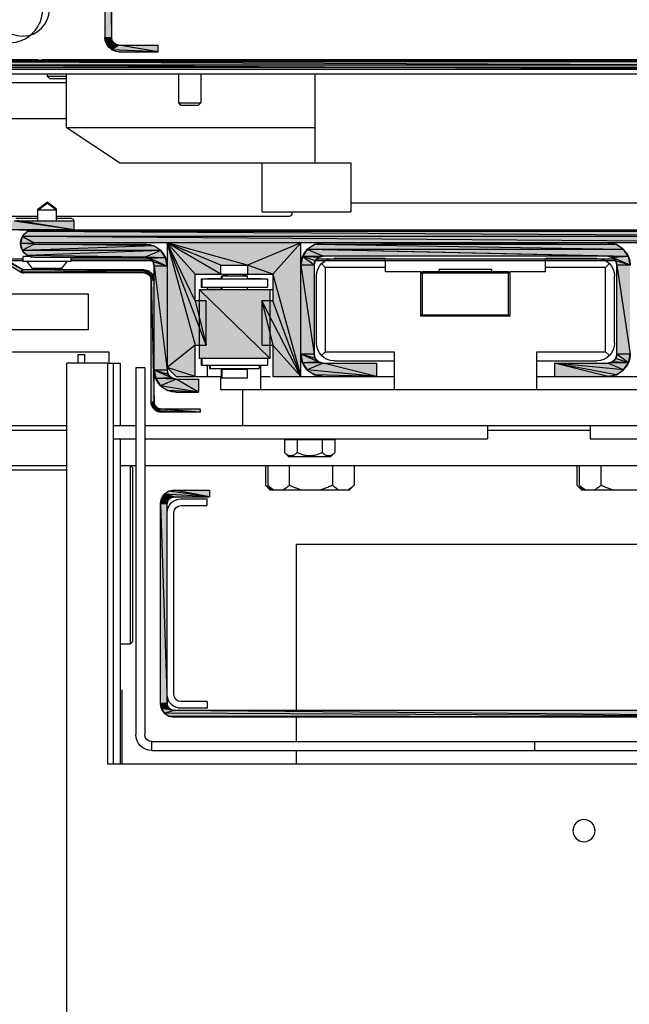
# Model space of a CAD drawing. Header units: millimetres. Extents: x 0 to 111311, y -48878 to -25280.
# Tile 229 of 244: x 106327 to 106341, y -28081 to -28059. Entities that reach past the tile are written whole.
import ezdxf

# ---------------------------------------------------------------- set-up
doc = ezdxf.new("R2010")
doc.units = ezdxf.units.MM
doc.layers.add('J 0.15', color=40, linetype='Continuous', lineweight=15)

# ---------------------------------------------------------------- blocks, each defined once
blk = doc.blocks.new('A$C240905DC')
at = {"color": 7, "linetype": 'Continuous'}
for p, q in [((209, 2612.93), (209, 2494.13)), ((210.5, 2612.93), (210.5, 2494.13)), ((208.2, 2492.74), (210.5, 2494.13)), ((208.2, 2492.74), (208.79, 2493.33)), ((208.79, 2493.33), (210.5, 2494.13)), ((210.5, 2494.13), (210.08, 2492.58)), ((207.4, 2492.53), (198.54, 2492.53)), ((198.54, 2491.03), (198.54, 2492.53)), ((198.54, 2491.03), (208.95, 2491.44)), ((207.4, 2491.03), (198.54, 2491.03)), ((207.4, 2492.53), (210.08, 2492.58)), ((208.95, 2491.44), (207.4, 2491.03)), ((210.08, 2492.58), (208.95, 2491.44)), ((61.5, 2489.03), (251, 2489.03)), ((61.55, 2487.97), (248.28, 2488.75)), ((62.72, 2488.75), (246.9, 2489.03)), ((224.76, 2489.29), (88, 2489.29)), ((251, 2489.29), (225.53, 2489.29)), ((61.55, 2487.97), (249.45, 2487.97)), ((64.1, 2487.03), (249.45, 2487.97)), ((64.1, 2487.03), (246.9, 2487.03)), ((248.38, 2486.03), (64, 2486.03)), ((163.25, 2466.03), (163.25, 2486.03)), ((189, 2486.03), (189, 2479.53)), ((194, 2486.03), (194, 2479.53)), ((219.25, 2486.03), (219.25, 2474.03)), ((223.5, 2485.53), (219.25, 2485.53)), ((223, 2485.03), (219.25, 2485.03)), ((219.25, 2484.03), (236.5, 2484.03)), ((223.5, 2485.53), (223, 2485.03)), ((223.5, 2486.03), (223.5, 2485.53)), ((194, 2479.53), (189, 2479.53)), ((189, 2479.53), (189.5, 2479.03)), ((193.5, 2479.03), (189.5, 2479.03)), ((194, 2479.53), (193.5, 2479.03)), ((236.5, 2476.03), (219.25, 2476.03)), ((219.25, 2474.03), (163.25, 2474.03)), ((207.25, 2466.03), (219.25, 2474.03)), ((207.25, 2466.03), (155.25, 2466.03)), ((155.25, 2466.03), (155.25, 2455.03)), ((175.25, 2466.03), (175.25, 2455.03)), ((71.5, 2457.03), (155.25, 2457.03)), ((221.4, 2455.62), (223.5, 2457.23)), ((221.4, 2455.42), (223.5, 2457.03)), ((221.4, 2455.62), (221.66, 2455.62)), ((221.4, 2453.03), (221.4, 2455.62)), ((221.4, 2455.42), (225.6, 2455.42)), ((225.6, 2455.62), (223.5, 2457.23)), ((225.6, 2455.42), (223.5, 2457.03)), ((225.34, 2455.62), (225.6, 2455.62)), ((225.6, 2453.03), (225.6, 2455.62)), ((175.25, 2455.03), (155.25, 2455.03)), ((168.5, 2455.03), (168.5, 2454.62)), ((169.09, 2454.03), (221.4, 2454.03)), ((218, 2453.53), (221.4, 2453.53)), ((225.6, 2454.03), (236.5, 2454.03)), ((225.6, 2453.53), (230.5, 2453.53)), ((229.84, 2451.03), (29.5, 2451.03)), ((31.05, 2450.61), (226.4, 2451.03)), ((229.84, 2453.03), (217.5, 2453.03)), ((217.5, 2453.03), (217.5, 2451.03)), ((217.5, 2451.03), (230.87, 2452.93)), ((217.5, 2451.03), (241.07, 2451.03)), ((226.4, 2451.03), (227.95, 2450.61)), ((29.92, 2449.48), (227.95, 2450.61)), ((29.92, 2449.48), (229.08, 2449.48)), ((32.6, 2448.08), (229.08, 2449.48)), ((226.4, 2448.08), (229.08, 2449.48)), ((226.53, 2448), (229.08, 2449.48)), ((227.95, 2450.61), (229.08, 2449.48)), ((229.08, 2449.48), (229.5, 2447.93)), ((32.6, 2448.08), (226.4, 2448.08)), ((92.88, 2444.99), (165.04, 2446.61)), ((93.96, 2446.61), (163.41, 2447.7)), ((95.59, 2447.7), (97.5, 2448.08)), ((95.59, 2447.7), (161.5, 2448.08)), ((97.5, 2445.08), (165.04, 2446.61)), ((161.5, 2448.08), (163.41, 2447.7)), ((161.5, 2445.08), (165.04, 2446.61)), ((163.41, 2447.7), (165.04, 2446.61)), ((165.04, 2446.61), (166.12, 2444.99)), ((166.5, 2448.08), (178.5, 2443.08)), ((166.5, 2418.08), (166.5, 2448.08)), ((178.5, 2443.08), (196.5, 2448.08)), ((184.5, 2443.08), (196.5, 2448.08)), ((184.5, 2441.08), (196.5, 2448.08)), ((190.25, 2435.08), (196.5, 2448.08)), ((190.25, 2441.08), (196.5, 2448.08)), ((196.5, 2448.08), (196.5, 2419.48)), ((199.56, 2447.4), (201.45, 2447.78)), ((226.4, 2447.78), (201.45, 2447.78)), ((226.53, 2448), (226.4, 2448.08)), ((226.4, 2447.78), (229.5, 2447.93)), ((226.4, 2447.78), (226.53, 2447.85)), ((226.53, 2447.85), (229.5, 2447.93)), ((229.5, 2447.93), (229.08, 2446.38)), ((229.09, 2442.11), (239.76, 2448.53)), ((229.09, 2442.11), (240.12, 2447.93)), ((229.45, 2441.51), (240.12, 2447.93)), ((92.88, 2444.99), (97.5, 2445.08)), ((162.94, 2444.46), (96.06, 2444.46)), ((97.5, 2445.08), (96.5, 2444.81)), ((97.5, 2445.08), (161.5, 2445.08)), ((100, 2444.58), (111.5, 2444.58)), ((111.5, 2441.58), (111.5, 2444.58)), ((147.5, 2444.58), (159, 2444.58)), ((147.5, 2441.58), (147.5, 2444.58)), ((162.5, 2444.81), (166.12, 2444.99)), ((163.23, 2444.08), (162.5, 2444.81)), ((163.23, 2444.08), (166.12, 2444.99)), ((163.5, 2443.08), (166.12, 2444.99)), ((166.12, 2444.99), (166.5, 2443.08)), ((196.88, 2444.72), (201.45, 2444.83)), ((197.95, 2446.33), (229.08, 2446.38)), ((197.95, 2446.33), (227.95, 2445.24)), ((218.1, 2444.46), (200.3, 2444.46)), ((201.45, 2444.83), (200.45, 2444.56)), ((201.45, 2444.83), (227.95, 2445.24)), ((226.4, 2444.83), (201.45, 2444.83)), ((218.1, 2443.9), (218.1, 2444.83)), ((227.95, 2445.24), (226.4, 2444.83)), ((227.49, 2445.03), (228.9, 2445.03)), ((229.08, 2446.38), (227.95, 2445.24)), ((228.85, 2444.83), (228.9, 2444.83)), ((228.9, 2443.9), (228.9, 2445.03)), ((232.99, 2444.46), (228.9, 2444.46)), ((92.5, 2443.08), (95.77, 2444.08)), ((95.77, 2444.08), (95.5, 2443.08)), ((95.5, 2423.08), (95.5, 2443.08)), ((95.74, 2444.03), (163.26, 2444.03)), ((98, 2442.58), (97.17, 2443.41)), ((98, 2442.58), (111.5, 2442.58)), ((98, 2423.58), (98, 2442.58)), ((123.6, 2442.08), (135.4, 2442.08)), ((123.6, 2441.58), (123.6, 2442.08)), ((135.4, 2441.58), (135.4, 2442.08)), ((147.5, 2442.58), (161, 2442.58)), ((161, 2442.58), (161.83, 2443.41)), ((161, 2442.58), (161, 2423.58)), ((163.5, 2443.08), (163.23, 2444.08)), ((163.5, 2443.08), (163.5, 2423.08)), ((172.75, 2441.08), (178.5, 2443.08)), ((184.5, 2443.08), (178.5, 2443.08)), ((178.5, 2443.08), (178.5, 2441.08)), ((184.5, 2441.08), (184.5, 2443.08)), ((196.5, 2442.83), (199.72, 2443.83)), ((199.72, 2443.83), (199.45, 2442.83)), ((199.45, 2412.33), (199.45, 2442.83)), ((199.86, 2444.03), (218.1, 2444.03)), ((200.6, 2441.72), (201.75, 2442.03)), ((201.75, 2442.03), (228.78, 2442.03)), ((218.1, 2443.9), (228.9, 2443.9)), ((220.2, 2442.33), (219, 2443.9)), ((220.2, 2442.33), (226.8, 2442.33)), ((226.8, 2442.33), (228, 2443.9)), ((228.9, 2444.03), (232.28, 2444.03)), ((96, 2425.58), (96, 2440.58)), ((111.5, 2441.58), (119.5, 2441.58)), ((119.5, 2441.58), (119.5, 2431.58)), ((119.8, 2441.28), (119.59, 2441.49)), ((119.8, 2441.58), (139.2, 2441.58)), ((119.8, 2441.28), (139.2, 2441.28)), ((119.8, 2431.88), (119.8, 2441.28)), ((139.2, 2441.28), (139.41, 2441.49)), ((139.2, 2441.28), (139.2, 2431.88)), ((139.5, 2441.58), (147.5, 2441.58)), ((139.5, 2431.58), (139.5, 2441.58)), ((163, 2425.58), (163, 2440.58)), ((184.35, 2441.08), (172.75, 2441.08)), ((172.75, 2441.08), (172.75, 2435.08)), ((188.9, 2439.98), (173.95, 2439.98)), ((173.95, 2439.98), (173.95, 2438.13)), ((178.5, 2440.08), (175.5, 2440.08)), ((175.5, 2440.08), (175.5, 2439.98)), ((178.5, 2440.58), (179.94, 2441.08)), ((178.5, 2440.58), (184.35, 2440.58)), ((178.5, 2439.98), (178.5, 2440.58)), ((184.2, 2440.58), (182.76, 2441.08)), ((184.35, 2440.58), (182.91, 2441.08)), ((184.2, 2439.98), (184.2, 2440.58)), ((184.35, 2439.98), (184.35, 2440.58)), ((187.5, 2440.08), (184.35, 2440.08)), ((190.25, 2441.08), (184.5, 2441.08)), ((187.5, 2440.08), (187.5, 2439.98)), ((188.75, 2439.98), (188.75, 2438.13)), ((188.9, 2439.98), (188.9, 2438.13)), ((190.25, 2435.08), (190.25, 2441.08)), ((199.45, 2439.73), (200.36, 2440.53)), ((199.76, 2440.88), (200.95, 2441.11)), ((200.36, 2440.53), (200.15, 2439.73)), ((200.95, 2441.11), (200.36, 2440.53)), ((200.6, 2441.72), (229.45, 2441.51)), ((201.75, 2441.33), (229.01, 2441.35)), ((201.75, 2441.33), (228.78, 2441.33)), ((229.01, 2441.35), (228.78, 2441.33)), ((189.35, 2437.58), (172.75, 2437.58)), ((173.35, 2422.08), (173.35, 2437.58)), ((173.35, 2422.08), (189.35, 2437.58)), ((188.9, 2438.13), (173.95, 2438.13)), ((175.5, 2438.13), (175.5, 2438.08)), ((175.5, 2438.08), (178.5, 2438.08)), ((178.5, 2437.58), (178.5, 2438.13)), ((184.2, 2437.58), (184.2, 2438.13)), ((184.35, 2437.58), (184.35, 2438.13)), ((187.5, 2438.08), (184.35, 2438.08)), ((187.5, 2437.58), (187.5, 2438.13)), ((189.35, 2437.58), (189.35, 2422.08)), ((200.15, 2412.33), (200.15, 2439.73)), ((214.23, 2436.53), (244.23, 2436.53)), ((214.23, 2428.53), (214.23, 2436.53)), ((166.5, 2418.08), (172.75, 2435.08)), ((172.75, 2435.08), (175.25, 2435.08)), ((175.25, 2435.08), (175.25, 2425.08)), ((187.75, 2435.08), (190.25, 2435.08)), ((187.75, 2425.08), (187.75, 2435.08)), ((190.25, 2435.08), (187.75, 2425.08)), ((119.5, 2431.58), (139.5, 2431.58)), ((119.8, 2431.88), (119.59, 2431.67)), ((139.2, 2431.88), (119.8, 2431.88)), ((139.2, 2431.88), (139.41, 2431.67)), ((214.23, 2428.53), (1190.73, 2428.53)), ((166.5, 2418.08), (172.75, 2425.08)), ((175.25, 2425.08), (172.75, 2425.08)), ((172.75, 2425.08), (172.75, 2418.08)), ((190.25, 2425.08), (187.75, 2425.08)), ((190.25, 2425.08), (196.5, 2420.08)), ((190.25, 2418.08), (190.25, 2425.08)), ((98, 2423.58), (97.17, 2422.75)), ((113.5, 2423.58), (98, 2423.58)), ((113.5, 2415.08), (113.5, 2423.58)), ((161, 2423.58), (145.5, 2423.58)), ((145.5, 2423.58), (145.5, 2415.08)), ((161, 2423.58), (161.83, 2422.75)), ((162.5, 2421.35), (166.5, 2423.08)), ((162.5, 2421.35), (163.23, 2422.08)), ((163.23, 2422.08), (166.5, 2423.08)), ((166.5, 2423.08), (166.12, 2421.16)), ((173.35, 2422.08), (189.35, 2422.08)), ((173.95, 2422.08), (173.95, 2420.63)), ((188.75, 2422.08), (188.75, 2420.63)), ((188.9, 2422.08), (188.9, 2420.63)), ((1180.64, 2423.61), (209.64, 2423.61)), ((209.64, 2423.61), (209.64, 2421.03)), ((216.56, 2423.03), (215.06, 2423.03)), ((215.06, 2421.03), (215.06, 2423.03)), ((216.56, 2421.03), (216.56, 2423.03)), ((92.88, 2421.16), (96.5, 2421.35)), ((93.96, 2419.54), (109.5, 2421.08)), ((93.96, 2419.54), (97.5, 2421.08)), ((95.59, 2418.46), (109.5, 2421.08)), ((96.5, 2421.35), (97.5, 2421.08)), ((97.5, 2418.08), (109.5, 2421.08)), ((109.5, 2421.08), (97.5, 2421.08)), ((113.5, 2421.58), (100, 2421.58)), ((109.5, 2421.08), (109.5, 2418.08)), ((159, 2421.58), (145.5, 2421.58)), ((161.5, 2421.08), (149.5, 2421.08)), ((149.5, 2421.08), (149.5, 2418.08)), ((161.5, 2421.08), (166.12, 2421.16)), ((166.12, 2421.16), (165.04, 2419.54)), ((188.9, 2420.63), (173.95, 2420.63)), ((175.5, 2415.08), (175.5, 2420.63)), ((175.85, 2420.63), (175.85, 2419.83)), ((186.85, 2420.63), (186.85, 2419.83)), ((187, 2420.63), (187, 2419.83)), ((187.5, 2418.08), (187.5, 2420.63)), ((190.25, 2418.08), (196.5, 2420.08)), ((196.5, 2420.08), (194.5, 2418.08)), ((201.56, 2420.03), (203.56, 2420.03)), ((201.56, 2420.03), (201.56, 2337.63)), ((203.56, 2420.03), (203.56, 2337.63)), ((209.97, 2421.03), (207.06, 2421.03)), ((207.06, 2421.03), (207.06, 2407.08)), ((208.63, 2421.03), (208.63, 2331.03)), ((209.97, 2421.03), (219.06, 2421.03)), ((209.97, 2421.03), (209.97, 2331.03)), ((219.06, 1001.03), (219.06, 2421.03)), ((113.5, 2418.08), (80.5, 2418.08)), ((95.59, 2418.46), (93.96, 2419.54)), ((97.5, 2418.08), (95.59, 2418.46)), ((172.75, 2418.08), (145.5, 2418.08)), ((149.5, 2418.08), (163.41, 2418.46)), ((163.41, 2418.46), (161.5, 2418.08)), ((175.5, 2418.08), (173.36, 2418.08)), ((187, 2419.83), (175.85, 2419.83)), ((178.5, 2419.63), (184.35, 2419.63)), ((178.5, 2417.68), (178.5, 2419.63)), ((178.5, 2417.68), (184.2, 2417.68)), ((179.2, 2419.83), (179.2, 2419.63)), ((183.5, 2419.83), (183.5, 2419.63)), ((183.65, 2419.83), (183.65, 2419.63)), ((184.2, 2417.68), (184.2, 2419.63)), ((184.21, 2417.68), (184.35, 2417.68)), ((184.35, 2417.68), (184.35, 2419.63)), ((190.1, 2418.08), (184.5, 2418.08)), ((184.5, 2415.08), (184.5, 2418.08)), ((194.5, 2418.08), (190.25, 2418.08)), ((195.5, 2417.75), (199.45, 2419.48)), ((195.5, 2417.75), (196.23, 2418.48)), ((196.23, 2418.48), (199.45, 2419.48)), ((199.45, 2419.48), (199.07, 2417.58)), ((194.5, 2417.48), (189.5, 2417.48)), ((189.5, 2417.48), (189.5, 2414.53)), ((194.5, 2417.48), (199.07, 2417.58)), ((199.07, 2417.58), (198, 2415.98)), ((79.5, 2415.08), (184.5, 2415.08)), ((179.5, 2407.08), (179.5, 2415.08)), ((189.5, 2414.53), (196.39, 2414.9)), ((194.5, 2414.53), (189.5, 2414.53)), ((196.39, 2414.9), (194.5, 2414.53)), ((197.85, 2410.73), (199.84, 2411.18)), ((198.65, 2410.94), (199.84, 2411.18)), ((199.84, 2411.18), (199, 2410.34)), ((199.24, 2411.53), (200.15, 2412.33)), ((200.15, 2412.33), (199.84, 2411.18)), ((189.12, 2410.73), (197.85, 2410.73)), ((189.12, 2410.73), (189.12, 2410.03)), ((189.12, 2410.03), (199, 2410.34)), ((189.12, 2410.03), (197.85, 2410.03)), ((197.85, 2410.73), (198.65, 2410.94)), ((199, 2410.34), (197.85, 2410.03)), ((179.5, 2407.08), (65.1, 2407.08)), ((101.5, 2407.08), (101.5, 2404.08)), ((124.56, 2407.08), (124.56, 2404.08)), ((201.56, 2407.08), (179.5, 2407.08)), ((208.63, 2407.08), (203.56, 2407.08)), ((249.64, 2407.03), (219.06, 2407.03)), ((124.56, 2406.03), (101.5, 2406.03)), ((249.64, 2406.03), (219.06, 2406.03)), ((101.5, 2404.08), (65.1, 2404.08)), ((201.56, 2404.08), (124.56, 2404.08)), ((170.16, 2403.88), (158.84, 2403.88)), ((158.84, 2403.88), (158.84, 2400.98)), ((160.24, 2404.08), (160.24, 2403.88)), ((161.67, 2403.88), (161.67, 2400.98)), ((167.33, 2403.88), (167.33, 2400.98)), ((168.76, 2404.08), (168.76, 2403.88)), ((170.16, 2403.88), (170.16, 2400.98)), ((208.63, 2404.08), (203.56, 2404.08)), ((207.06, 2404.08), (207.06, 2331.03)), ((159.84, 2399.98), (158.84, 2400.98)), ((159.84, 2399.98), (169.16, 2399.98)), ((169.16, 2399.98), (170.16, 2400.98)), ((201.56, 2398.03), (86.39, 2398.03)), ((99.08, 2398.03), (99.08, 2393.63)), ((103.93, 2398.03), (103.93, 2393.63)), ((104.45, 2398.03), (104.45, 2393.63)), ((154.53, 2398.03), (154.53, 2393.63)), ((159.38, 2398.03), (159.38, 2393.63)), ((169.08, 2398.03), (169.08, 2393.63)), ((173.93, 2398.03), (173.93, 2393.63)), ((174.45, 2398.03), (174.45, 2393.63)), ((207.06, 2398.03), (203.56, 2398.03)), ((204.23, 2397.53), (204.73, 2398.03)), ((204.73, 2358.03), (204.73, 2398.03)), ((249.64, 2398.03), (219.06, 2398.03)), ((204.23, 2358.53), (204.23, 2397.53)), ((219.06, 2397.03), (249.64, 2397.03)), ((102.93, 2392.63), (103.93, 2393.63)), ((103.45, 2392.63), (104.45, 2393.63)), ((155.53, 2392.63), (154.53, 2393.63)), ((172.93, 2392.63), (173.93, 2393.63)), ((173.45, 2392.63), (174.45, 2393.63)), ((103.45, 2392.63), (86.39, 2392.63)), ((173.45, 2392.63), (155.53, 2392.63)), ((194.93, 2392.53), (187.03, 2392.53)), ((187.03, 2392.53), (187.03, 2391.03)), ((187.03, 2391.03), (197.12, 2391.62)), ((194.93, 2391.03), (197.12, 2391.62)), ((195.73, 2390.81), (197.12, 2391.62)), ((197.12, 2391.62), (197.79, 2390.61)), ((194.93, 2391.03), (187.03, 2391.03)), ((193.43, 2390.55), (187.53, 2390.55)), ((187.53, 2389.05), (187.53, 2390.55)), ((193.43, 2389.05), (187.53, 2389.05)), ((195.73, 2390.81), (194.93, 2391.03)), ((196.32, 2390.23), (197.79, 2390.61)), ((196.53, 2389.43), (196.32, 2390.23)), ((196.53, 2389.43), (197.79, 2390.61)), ((196.53, 2344.63), (196.53, 2389.43)), ((197.79, 2390.61), (198.03, 2389.43)), ((198.03, 2344.63), (198.03, 2389.43)), ((195.03, 2346.63), (195.03, 2387.45)), ((167.55, 2380.37), (84.33, 2380.37)), ((167.55, 2380.37), (167.55, 2343.03)), ((204.73, 2358.03), (204.23, 2358.53)), ((207.06, 2358.03), (204.73, 2358.03)), ((206.73, 2347.67), (206.73, 2331.03)), ((187.53, 2345.03), (193.43, 2345.03)), ((187.53, 2345.03), (187.53, 2343.53)), ((28.03, 2343.03), (194.93, 2343.03)), ((187.53, 2343.53), (193.43, 2343.53)), ((194.93, 2343.03), (197.79, 2343.44)), ((194.93, 2343.03), (195.73, 2343.24)), ((195.73, 2343.24), (197.79, 2343.44)), ((196.32, 2343.83), (198.03, 2344.63)), ((197.79, 2343.44), (197.12, 2342.44)), ((198.03, 2344.63), (197.79, 2343.44)), ((28.03, 2341.53), (196.12, 2341.76)), ((28.03, 2341.53), (194.93, 2341.53)), ((167.55, 2341.53), (167.55, 2336.03)), ((196.12, 2341.76), (194.93, 2341.53)), ((199.96, 2336.03), (77.16, 2336.03)), ((113.97, 2336.03), (113.97, 2334.03)), ((199.96, 2334.03), (199.96, 2336.03)), ((199.96, 2334.03), (77.16, 2334.03)), ((167.55, 2334.03), (167.55, 2331.03)), ((209.97, 2331.03), (86.57, 2331.03))]:
    blk.add_line(p, q, dxfattribs=at)
for points in [[(209, 2612.93), (210.5, 2612.93), (209, 2494.13)], [(208.79, 2493.33), (209, 2494.13), (210.5, 2494.13)], [(198.54, 2491.03), (207.4, 2492.53), (208.95, 2491.44)], [(207.4, 2492.53), (208.2, 2492.74), (210.08, 2492.58)], [(61.55, 2487.97), (62.72, 2488.75), (248.28, 2488.75)], [(217.5, 2451.03), (229.84, 2453.03), (230.18, 2453.02)], [(217.5, 2451.03), (230.18, 2453.02), (230.53, 2452.99)], [(217.5, 2451.03), (230.53, 2452.99), (230.87, 2452.93)], [(217.5, 2451.03), (240.87, 2451.06), (240.97, 2451.04)], [(217.5, 2451.03), (240.97, 2451.04), (241.07, 2451.03)], [(29.92, 2449.48), (31.05, 2450.61), (227.95, 2450.61)], [(92.88, 2444.99), (93.96, 2446.61), (165.04, 2446.61)], [(93.96, 2446.61), (95.59, 2447.7), (163.41, 2447.7)], [(166.5, 2448.08), (172.75, 2441.08), (166.5, 2418.08)], [(187.75, 2425.08), (196.5, 2448.08), (190.25, 2425.08)], [(197.95, 2446.33), (199.56, 2447.4), (229.08, 2446.38)], [(199.56, 2447.4), (226.4, 2447.78), (229.08, 2446.38)], [(226.53, 2447.85), (226.53, 2448), (229.5, 2447.93)], [(92.5, 2443.08), (92.88, 2444.99), (96.5, 2444.81)], [(92.5, 2443.08), (96.5, 2444.81), (95.77, 2444.08)], [(162.5, 2444.81), (161.5, 2445.08), (166.12, 2444.99)], [(196.5, 2442.83), (196.88, 2444.72), (200.45, 2444.56)], [(196.5, 2442.83), (200.45, 2444.56), (199.72, 2443.83)], [(196.88, 2444.72), (197.95, 2446.33), (201.45, 2444.83)], [(92.5, 2443.08), (95.5, 2443.08), (92.5, 2423.08)], [(163.5, 2443.08), (166.5, 2443.08), (163.5, 2423.08)], [(196.5, 2442.83), (199.45, 2442.83), (196.5, 2419.48)], [(200.6, 2441.72), (228.78, 2442.03), (229.45, 2441.51)], [(228.78, 2442.03), (228.89, 2442.04), (229.45, 2441.51)], [(228.89, 2442.04), (228.99, 2442.07), (229.45, 2441.51)], [(228.99, 2442.07), (229.09, 2442.11), (229.45, 2441.51)], [(199.45, 2439.73), (199.76, 2440.88), (200.36, 2440.53)], [(199.76, 2440.88), (200.6, 2441.72), (201.75, 2441.33)], [(199.76, 2440.88), (201.75, 2441.33), (200.95, 2441.11)], [(201.75, 2441.33), (229.45, 2441.51), (229.24, 2441.41)], [(201.75, 2441.33), (229.24, 2441.41), (229.01, 2441.35)], [(199.45, 2439.73), (200.15, 2439.73), (199.45, 2412.33)], [(166.5, 2418.08), (175.25, 2435.08), (172.75, 2425.08)], [(92.88, 2421.16), (92.5, 2423.08), (95.5, 2423.08)], [(92.88, 2421.16), (95.5, 2423.08), (95.77, 2422.08)], [(92.88, 2421.16), (95.77, 2422.08), (96.5, 2421.35)], [(163.23, 2422.08), (163.5, 2423.08), (166.5, 2423.08)], [(93.96, 2419.54), (92.88, 2421.16), (97.5, 2421.08)], [(149.5, 2418.08), (161.5, 2421.08), (165.04, 2419.54)], [(161.5, 2421.08), (162.5, 2421.35), (166.12, 2421.16)], [(149.5, 2418.08), (165.04, 2419.54), (163.41, 2418.46)], [(194.5, 2417.48), (195.5, 2417.75), (199.07, 2417.58)], [(196.23, 2418.48), (196.5, 2419.48), (199.45, 2419.48)], [(189.5, 2414.53), (194.5, 2417.48), (198, 2415.98)], [(189.5, 2414.53), (198, 2415.98), (196.39, 2414.9)], [(198.65, 2410.94), (199.24, 2411.53), (199.84, 2411.18)], [(199.24, 2411.53), (199.45, 2412.33), (200.15, 2412.33)], [(189.12, 2410.03), (197.85, 2410.73), (199, 2410.34)], [(187.03, 2391.03), (194.93, 2392.53), (196.12, 2392.29)], [(187.03, 2391.03), (196.12, 2392.29), (197.12, 2391.62)], [(196.32, 2390.23), (195.73, 2390.81), (197.79, 2390.61)], [(196.53, 2389.43), (198.03, 2389.43), (196.53, 2344.63)], [(28.03, 2341.53), (194.93, 2343.03), (197.12, 2342.44)], [(28.03, 2341.53), (197.12, 2342.44), (196.12, 2341.76)], [(195.73, 2343.24), (196.32, 2343.83), (197.79, 2343.44)], [(196.32, 2343.83), (196.53, 2344.63), (198.03, 2344.63)]]:
    blk.add_lwpolyline(points, dxfattribs=at)
for centre, radius in [((229, 2500.53), 6), ((232, 2500.53), 7.5), ((102.88, 2316.03), 2.5)]:
    blk.add_circle(centre, radius, dxfattribs=at)
at = {"color": 7}
blk.add_arc((1166.83, 2510.81), 926, 89.87625, 185.40319, dxfattribs=at)
at = {"color": 7, "linetype": 'Continuous'}
for centre, radius, start, end in [((207.4, 2494.13), 1.6, 270, 0), ((207.4, 2494.13), 3.1, 270, 0), ((169.09, 2454.62), 0.59, 180, 270), ((218, 2453.03), 0.5, 90, 180), ((226.4, 2447.93), 3.1, 270, 90), ((97.5, 2443.08), 5, 90, 180), ((161.5, 2443.08), 5, 0, 90), ((201.45, 2442.83), 4.95, 90, 180), ((226.4, 2447.93), 0.15, 270, 90), ((97.5, 2443.08), 2, 90, 180), ((100, 2440.58), 4, 90, 180), ((159, 2440.58), 4, 0, 90), ((161.5, 2443.08), 2, 0, 90), ((201.45, 2442.83), 2, 90, 180), ((201.75, 2439.73), 2.3, 90, 180), ((228.78, 2442.63), 0.6, 270, 301), ((119.8, 2441.28), 0.3, 90, 175.0354), ((139.2, 2441.28), 0.3, 0, 90), ((201.75, 2439.73), 1.6, 90, 180), ((228.78, 2442.63), 1.3, 270, 301), ((119.8, 2431.88), 0.3, 180, 265.0354), ((139.2, 2431.88), 0.3, 270, 355.0354), ((100, 2425.58), 4, 180, 270), ((159, 2425.58), 4, 270, 0), ((97.5, 2423.08), 5, 180, 270), ((97.5, 2423.08), 2, 180, 270), ((161.5, 2423.08), 2, 270, 0), ((161.5, 2423.08), 5, 270, 0), ((194.5, 2419.48), 2, 270, 0), ((194.5, 2419.48), 4.95, 270, 0), ((197.85, 2412.33), 2.3, 270, 0), ((197.85, 2412.33), 1.6, 270, 0), ((194.93, 2389.43), 3.1, 0, 90), ((193.43, 2387.45), 3.1, 0, 90), ((193.43, 2387.45), 1.6, 0, 90), ((194.93, 2389.43), 1.6, 0, 90), ((193.43, 2346.63), 1.6, 270, 0), ((193.43, 2346.63), 3.1, 270, 354.9373), ((194.93, 2344.63), 3.1, 270, 0), ((194.93, 2344.63), 1.6, 270, 0), ((199.96, 2337.63), 1.6, 270, 0), ((199.96, 2337.63), 3.6, 270, 0)]:
    blk.add_arc(centre, radius, start, end, dxfattribs=at)
for points in [[(158.84, 2400.98), (159.15, 2400.7), (159.44, 2400.48), (159.72, 2400.34), (159.99, 2400.25), (160.26, 2400.22), (160.52, 2400.25), (160.8, 2400.34), (161.07, 2400.48), (161.36, 2400.7), (161.67, 2400.98)], [(161.67, 2400.98), (162.29, 2400.7), (162.87, 2400.48), (163.42, 2400.34), (163.96, 2400.25), (164.5, 2400.22), (165.04, 2400.25), (165.58, 2400.34), (166.13, 2400.48), (166.71, 2400.7), (167.33, 2400.98)], [(167.33, 2400.98), (167.64, 2400.7), (167.93, 2400.48), (168.21, 2400.34), (168.48, 2400.25), (168.74, 2400.22), (169.01, 2400.25), (169.28, 2400.34), (169.56, 2400.48), (169.85, 2400.7), (170.16, 2400.98)], [(96.49, 2392.63), (97.32, 2392.88), (98.18, 2393.21), (99.08, 2393.63)], [(99.08, 2393.63), (99.53, 2393.21), (99.96, 2392.88), (100.37, 2392.63)], [(102.64, 2392.63), (103.05, 2392.88), (103.48, 2393.21), (103.93, 2393.63)], [(103.16, 2392.63), (103.57, 2392.88), (104, 2393.21), (104.45, 2393.63)], [(154.53, 2393.63), (154.98, 2393.21), (155.41, 2392.88), (155.82, 2392.63)], [(158.09, 2392.63), (158.5, 2392.88), (158.93, 2393.21), (159.38, 2393.63)], [(159.38, 2393.63), (160.28, 2393.21), (161.14, 2392.88), (161.97, 2392.63)], [(166.49, 2392.63), (167.32, 2392.88), (168.18, 2393.21), (169.08, 2393.63)], [(169.08, 2393.63), (169.53, 2393.21), (169.96, 2392.88), (170.37, 2392.63)], [(172.64, 2392.63), (173.05, 2392.88), (173.48, 2393.21), (173.93, 2393.63)], [(173.16, 2392.63), (173.57, 2392.88), (174, 2393.21), (174.45, 2393.63)]]:
    blk.add_spline(points, degree=3, dxfattribs=at)
for points in [[(210.5, 2612.93), (210.5, 2494.13), (209, 2494.13)], [(209, 2494.13), (209, 2612.93), (210.5, 2612.93)], [(208.79, 2493.33), (210.5, 2494.13), (208.2, 2492.74)], [(210.5, 2494.13), (210.08, 2492.58), (208.2, 2492.74)], [(208.79, 2493.33), (209, 2494.13), (210.5, 2494.13)], [(208.95, 2491.44), (198.54, 2491.03), (207.4, 2492.53)], [(198.54, 2491.03), (198.54, 2492.53), (207.4, 2492.53)], [(208.95, 2491.44), (207.4, 2491.03), (198.54, 2491.03)], [(207.4, 2492.53), (208.2, 2492.74), (210.08, 2492.58)], [(210.08, 2492.58), (208.95, 2491.44), (207.4, 2492.53)], [(248.28, 2488.75), (249.45, 2487.97), (61.55, 2487.97)], [(61.55, 2487.97), (62.72, 2488.75), (248.28, 2488.75)], [(246.9, 2489.03), (248.28, 2488.75), (62.72, 2488.75)], [(62.72, 2488.75), (64.1, 2489.03), (246.9, 2489.03)], [(249.45, 2487.97), (64.1, 2487.03), (61.55, 2487.97)], [(64.1, 2487.03), (249.45, 2487.97), (246.9, 2487.03)], [(226.4, 2451.03), (227.95, 2450.61), (31.05, 2450.61)], [(31.05, 2450.61), (32.6, 2451.03), (226.4, 2451.03)], [(230.18, 2453.02), (217.5, 2451.03), (229.84, 2453.03)], [(217.5, 2451.03), (217.5, 2453.03), (229.84, 2453.03)], [(230.53, 2452.99), (217.5, 2451.03), (230.18, 2453.02)], [(230.87, 2452.93), (217.5, 2451.03), (230.53, 2452.99)], [(240.87, 2451.06), (217.5, 2451.03), (230.87, 2452.93)], [(240.97, 2451.04), (217.5, 2451.03), (240.87, 2451.06)], [(241.07, 2451.03), (217.5, 2451.03), (240.97, 2451.04)], [(217.5, 2451.03), (241.07, 2451.03), (229.84, 2451.03)], [(227.95, 2450.61), (229.08, 2449.48), (29.92, 2449.48)], [(29.92, 2449.48), (31.05, 2450.61), (227.95, 2450.61)], [(229.08, 2449.48), (32.6, 2448.08), (29.92, 2449.48)], [(32.6, 2448.08), (229.08, 2449.48), (226.4, 2448.08)], [(226.4, 2448.08), (229.08, 2449.48), (226.53, 2448)], [(229.08, 2449.48), (229.5, 2447.93), (226.53, 2448)], [(97.5, 2445.08), (92.88, 2444.99), (165.04, 2446.61)], [(92.88, 2444.99), (93.96, 2446.61), (165.04, 2446.61)], [(163.41, 2447.7), (165.04, 2446.61), (93.96, 2446.61)], [(93.96, 2446.61), (95.59, 2447.7), (163.41, 2447.7)], [(161.5, 2448.08), (163.41, 2447.7), (95.59, 2447.7)], [(95.59, 2447.7), (97.5, 2448.08), (161.5, 2448.08)], [(97.5, 2445.08), (165.04, 2446.61), (161.5, 2445.08)], [(165.04, 2446.61), (166.12, 2444.99), (161.5, 2445.08)], [(196.5, 2448.08), (178.5, 2443.08), (166.5, 2448.08)], [(178.5, 2443.08), (172.75, 2441.08), (166.5, 2448.08)], [(166.5, 2418.08), (166.5, 2448.08), (172.75, 2441.08)], [(178.5, 2443.08), (196.5, 2448.08), (184.5, 2443.08)], [(184.5, 2443.08), (196.5, 2448.08), (184.5, 2441.08)], [(184.5, 2441.08), (196.5, 2448.08), (190.25, 2441.08)], [(190.25, 2435.08), (196.5, 2448.08), (187.75, 2425.08)], [(187.75, 2425.08), (196.5, 2448.08), (190.25, 2425.08)], [(190.25, 2441.08), (196.5, 2448.08), (190.25, 2435.08)], [(196.5, 2448.08), (196.5, 2420.08), (190.25, 2425.08)], [(197.95, 2446.33), (199.56, 2447.4), (229.08, 2446.38)], [(199.56, 2447.4), (201.45, 2447.78), (226.4, 2447.78)], [(199.56, 2447.4), (226.4, 2447.78), (229.08, 2446.38)], [(226.53, 2447.85), (229.5, 2447.93), (226.4, 2447.78)], [(229.5, 2447.93), (229.08, 2446.38), (226.4, 2447.78)], [(226.53, 2447.85), (226.53, 2448), (229.5, 2447.93)], [(229.09, 2442.11), (239.76, 2448.53), (240.12, 2447.93)], [(240.12, 2447.93), (229.45, 2441.51), (229.09, 2442.11)], [(92.5, 2443.08), (92.88, 2444.99), (96.5, 2444.81)], [(95.77, 2444.08), (92.5, 2443.08), (96.5, 2444.81)], [(97.5, 2445.08), (96.5, 2444.81), (92.88, 2444.99)], [(162.5, 2444.81), (161.5, 2445.08), (166.12, 2444.99)], [(162.5, 2444.81), (166.12, 2444.99), (163.23, 2444.08)], [(163.23, 2444.08), (166.12, 2444.99), (163.5, 2443.08)], [(166.12, 2444.99), (166.5, 2443.08), (163.5, 2443.08)], [(196.5, 2442.83), (196.88, 2444.72), (200.45, 2444.56)], [(199.72, 2443.83), (196.5, 2442.83), (200.45, 2444.56)], [(196.88, 2444.72), (197.95, 2446.33), (201.45, 2444.83)], [(201.45, 2444.83), (200.45, 2444.56), (196.88, 2444.72)], [(229.08, 2446.38), (227.95, 2445.24), (197.95, 2446.33)], [(227.95, 2445.24), (201.45, 2444.83), (197.95, 2446.33)], [(227.95, 2445.24), (226.4, 2444.83), (201.45, 2444.83)], [(95.77, 2444.08), (95.5, 2443.08), (92.5, 2443.08)], [(95.5, 2443.08), (95.5, 2423.08), (92.5, 2423.08)], [(92.5, 2423.08), (92.5, 2443.08), (95.5, 2443.08)], [(166.5, 2443.08), (166.5, 2423.08), (163.5, 2423.08)], [(163.5, 2423.08), (163.5, 2443.08), (166.5, 2443.08)], [(178.5, 2443.08), (178.5, 2441.08), (172.75, 2441.08)], [(199.72, 2443.83), (199.45, 2442.83), (196.5, 2442.83)], [(199.45, 2442.83), (199.45, 2419.48), (196.5, 2419.48)], [(196.5, 2419.48), (196.5, 2442.83), (199.45, 2442.83)], [(200.6, 2441.72), (201.75, 2442.03), (228.78, 2442.03)], [(200.6, 2441.72), (228.78, 2442.03), (229.45, 2441.51)], [(228.78, 2442.03), (228.89, 2442.04), (229.45, 2441.51)], [(228.89, 2442.04), (228.99, 2442.07), (229.45, 2441.51)], [(228.99, 2442.07), (229.09, 2442.11), (229.45, 2441.51)], [(172.75, 2435.08), (166.5, 2418.08), (172.75, 2441.08)], [(199.45, 2439.73), (199.76, 2440.88), (200.36, 2440.53)], [(200.36, 2440.53), (200.15, 2439.73), (199.45, 2439.73)], [(199.76, 2440.88), (200.6, 2441.72), (201.75, 2441.33)], [(200.95, 2441.11), (199.76, 2440.88), (201.75, 2441.33)], [(200.95, 2441.11), (200.36, 2440.53), (199.76, 2440.88)], [(229.45, 2441.51), (201.75, 2441.33), (200.6, 2441.72)], [(229.24, 2441.41), (201.75, 2441.33), (229.45, 2441.51)], [(229.01, 2441.35), (201.75, 2441.33), (229.24, 2441.41)], [(229.01, 2441.35), (228.78, 2441.33), (201.75, 2441.33)], [(189.35, 2437.58), (189.35, 2422.08), (173.35, 2422.08)], [(173.35, 2422.08), (173.35, 2437.58), (189.35, 2437.58)], [(200.15, 2439.73), (200.15, 2412.33), (199.45, 2412.33)], [(199.45, 2412.33), (199.45, 2439.73), (200.15, 2439.73)], [(172.75, 2425.08), (166.5, 2418.08), (175.25, 2435.08)], [(175.25, 2435.08), (166.5, 2418.08), (172.75, 2435.08)], [(175.25, 2435.08), (175.25, 2425.08), (172.75, 2425.08)], [(187.75, 2425.08), (187.75, 2435.08), (190.25, 2435.08)], [(172.75, 2425.08), (172.75, 2418.08), (166.5, 2418.08)], [(190.25, 2418.08), (190.25, 2425.08), (196.5, 2420.08)], [(92.88, 2421.16), (92.5, 2423.08), (95.5, 2423.08)], [(95.77, 2422.08), (92.88, 2421.16), (95.5, 2423.08)], [(96.5, 2421.35), (92.88, 2421.16), (95.77, 2422.08)], [(163.23, 2422.08), (166.5, 2423.08), (162.5, 2421.35)], [(166.5, 2423.08), (166.12, 2421.16), (162.5, 2421.35)], [(163.23, 2422.08), (163.5, 2423.08), (166.5, 2423.08)], [(96.5, 2421.35), (97.5, 2421.08), (92.88, 2421.16)], [(93.96, 2419.54), (92.88, 2421.16), (97.5, 2421.08)], [(93.96, 2419.54), (109.5, 2421.08), (95.59, 2418.46)], [(109.5, 2421.08), (93.96, 2419.54), (97.5, 2421.08)], [(95.59, 2418.46), (109.5, 2421.08), (97.5, 2418.08)], [(109.5, 2421.08), (109.5, 2418.08), (97.5, 2418.08)], [(165.04, 2419.54), (149.5, 2418.08), (161.5, 2421.08)], [(149.5, 2418.08), (149.5, 2421.08), (161.5, 2421.08)], [(161.5, 2421.08), (162.5, 2421.35), (166.12, 2421.16)], [(166.12, 2421.16), (165.04, 2419.54), (161.5, 2421.08)], [(196.5, 2420.08), (194.5, 2418.08), (190.25, 2418.08)], [(163.41, 2418.46), (149.5, 2418.08), (165.04, 2419.54)], [(163.41, 2418.46), (161.5, 2418.08), (149.5, 2418.08)], [(194.5, 2417.48), (195.5, 2417.75), (199.07, 2417.58)], [(196.23, 2418.48), (199.45, 2419.48), (195.5, 2417.75)], [(199.45, 2419.48), (199.07, 2417.58), (195.5, 2417.75)], [(196.23, 2418.48), (196.5, 2419.48), (199.45, 2419.48)], [(198, 2415.98), (189.5, 2414.53), (194.5, 2417.48)], [(189.5, 2414.53), (189.5, 2417.48), (194.5, 2417.48)], [(196.39, 2414.9), (189.5, 2414.53), (198, 2415.98)], [(199.07, 2417.58), (198, 2415.98), (194.5, 2417.48)], [(196.39, 2414.9), (194.5, 2414.53), (189.5, 2414.53)], [(198.65, 2410.94), (199.84, 2411.18), (197.85, 2410.73)], [(199.84, 2411.18), (199, 2410.34), (197.85, 2410.73)], [(198.65, 2410.94), (199.24, 2411.53), (199.84, 2411.18)], [(200.15, 2412.33), (199.84, 2411.18), (199.24, 2411.53)], [(199.24, 2411.53), (199.45, 2412.33), (200.15, 2412.33)], [(199, 2410.34), (189.12, 2410.03), (197.85, 2410.73)], [(189.12, 2410.03), (189.12, 2410.73), (197.85, 2410.73)], [(199, 2410.34), (197.85, 2410.03), (189.12, 2410.03)], [(196.12, 2392.29), (187.03, 2391.03), (194.93, 2392.53)], [(187.03, 2391.03), (187.03, 2392.53), (194.93, 2392.53)], [(197.12, 2391.62), (187.03, 2391.03), (196.12, 2392.29)], [(187.03, 2391.03), (197.12, 2391.62), (194.93, 2391.03)], [(194.93, 2391.03), (197.12, 2391.62), (195.73, 2390.81)], [(197.12, 2391.62), (197.79, 2390.61), (195.73, 2390.81)], [(196.32, 2390.23), (195.73, 2390.81), (197.79, 2390.61)], [(196.32, 2390.23), (197.79, 2390.61), (196.53, 2389.43)], [(197.79, 2390.61), (198.03, 2389.43), (196.53, 2389.43)], [(198.03, 2389.43), (198.03, 2344.63), (196.53, 2344.63)], [(196.53, 2344.63), (196.53, 2389.43), (198.03, 2389.43)], [(197.12, 2342.44), (28.03, 2341.53), (194.93, 2343.03)], [(28.03, 2341.53), (28.03, 2343.03), (194.93, 2343.03)], [(196.12, 2341.76), (28.03, 2341.53), (197.12, 2342.44)], [(195.73, 2343.24), (197.79, 2343.44), (194.93, 2343.03)], [(197.79, 2343.44), (197.12, 2342.44), (194.93, 2343.03)], [(195.73, 2343.24), (196.32, 2343.83), (197.79, 2343.44)], [(198.03, 2344.63), (197.79, 2343.44), (196.32, 2343.83)], [(196.32, 2343.83), (196.53, 2344.63), (198.03, 2344.63)], [(196.12, 2341.76), (194.93, 2341.53), (28.03, 2341.53)]]:
    blk.add_solid(points, dxfattribs=at)

msp = doc.modelspace()

# ---------------------------------------------------------------- linework, layer by layer
msp.add_line((106202.917, -28060.32), (106398.917, -28060.32))
at = {"layer": 'J 0.15'}
msp.add_lwpolyline([(106047.917, -28396.32), (106553.917, -28396.32), (106553.917, -28060.32), (106047.917, -28060.32)], close=True, dxfattribs=at)

# ---------------------------------------------------------------- block references
at = {"xscale": -0.1000000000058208, "yscale": 0.09999999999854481, "zscale": 0.1}
msp.add_blockref('A$C240905DC', (106349.817, -28309.072), dxfattribs=at)

doc.saveas('drawing.dxf')
